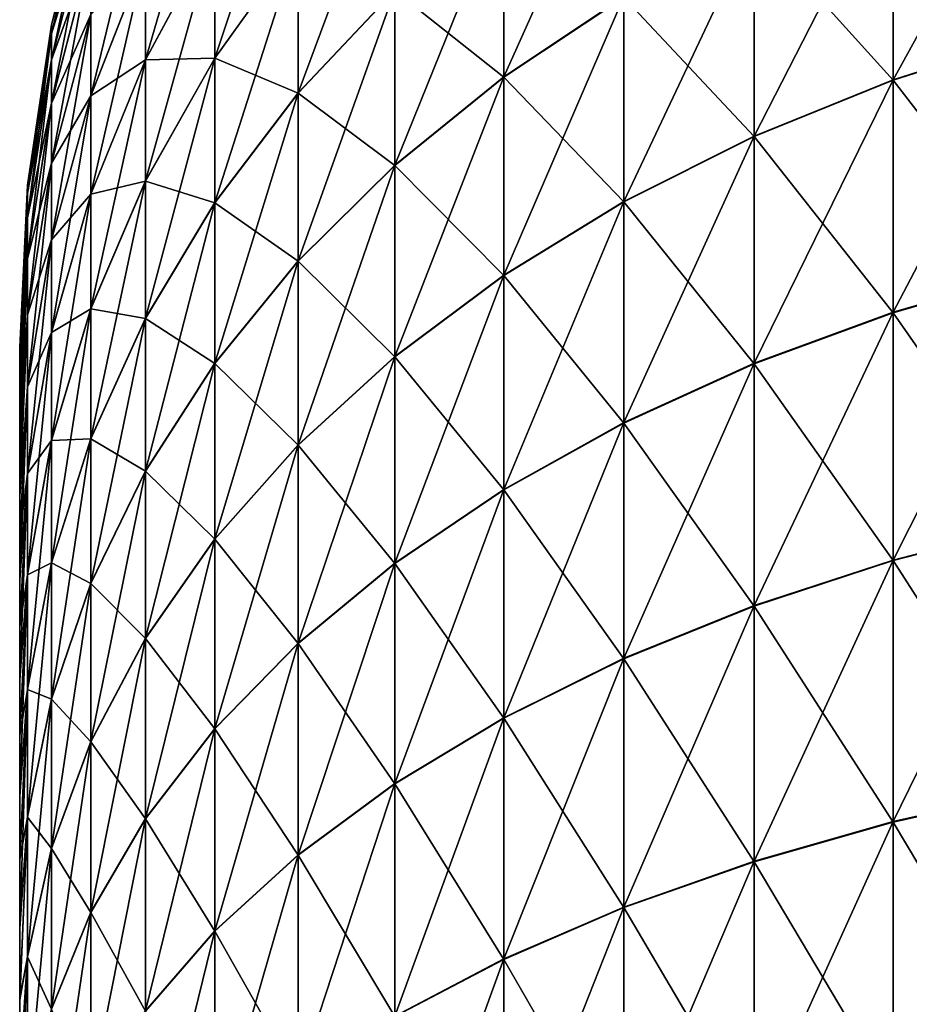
# Model space of a CAD drawing. Header units: metres. Extents: x -105 to 105, y -72 to 59.
# Tile 15 of 256: x -92 to -90.92, y 15.45 to 16.65. Entities that reach past the tile are written whole.
import ezdxf

# ---------------------------------------------------------------- set-up
doc = ezdxf.new("R2010")
doc.units = ezdxf.units.M
doc.layers.add('solid_509431_AD150_SW0001', color=7, linetype='CONTINUOUS')

msp = doc.modelspace()

# ---------------------------------------------------------------- linework, layer by layer
at = {"layer": 'solid_509431_AD150_SW0001'}
for points in [[(-91.662392, 16.902515, 13.864291), (-91.763474, 16.754351, 13.784108), (-91.763474, 16.600204, 14.042798)], [(-91.662392, 16.741241, 14.134943), (-91.662392, 16.902515, 13.864291), (-91.763474, 16.600204, 14.042798)], [(-91.26757, 16.901493, 14.658572), (-91.413239, 16.797459, 14.577599), (-91.413239, 16.577641, 14.837139)], [(-91.26757, 16.674631, 14.926426), (-91.26757, 16.901493, 14.658572), (-91.413239, 16.577641, 14.837139)], [(-90.763374, 16.896502, 15.130672), (-90.941063, 16.834837, 15.073905), (-90.941063, 16.573904, 15.334836)], [(-90.763374, 16.630672, 15.396502), (-90.763374, 16.896502, 15.130672), (-90.941063, 16.573904, 15.334836)], [(-90.763374, 16.895977, -15.131239), (-90.763374, 16.630066, -15.397026), (-90.941063, 16.83432, -15.074461)], [(-91.763474, 16.886608, 13.513572), (-91.847534, 16.723989, 13.442241), (-91.847534, 16.598177, 13.699592)], [(-91.763474, 16.754351, 13.784108), (-91.763474, 16.886608, 13.513572), (-91.847534, 16.598177, 13.699592)], [(-91.545273, 16.873297, 14.221218), (-91.662392, 16.741241, 14.134943), (-91.662392, 16.55817, 14.391353)], [(-91.545273, 16.68265, 14.488238), (-91.545273, 16.873297, 14.221218), (-91.662392, 16.55817, 14.391353)], [(-90.941063, 16.834837, 15.073905), (-91.109673, 16.760641, 15.005603), (-91.109673, 16.505602, 15.26064)], [(-90.941063, 16.573904, 15.334836), (-90.941063, 16.834837, 15.073905), (-91.109673, 16.505602, 15.26064)], [(-90.941063, 16.83432, -15.074461), (-90.941063, 16.573309, -15.33535), (-91.109673, 16.760138, -15.006146)], [(-90.763374, 16.630066, -15.397026), (-90.941063, 16.573309, -15.33535), (-90.941063, 16.83432, -15.074461)], [(-91.913765, 16.830946, -12.050002), (-91.913765, 16.819695, -12.320792), (-91.961533, 16.640373, -12.050002)], [(-91.913765, 16.830946, 12.05), (-91.913765, 16.830946, -12.050002), (-91.961533, 16.640373, -12.050002)], [(-91.961533, 16.640373, 12.05), (-91.913765, 16.830946, 12.05), (-91.961533, 16.640373, -12.050002)], [(-91.961533, 16.629818, 12.305201), (-91.913765, 16.830946, 12.05), (-91.961533, 16.640373, 12.05)], [(-91.913765, 16.819738, 12.320938), (-91.913765, 16.830946, 12.05), (-91.961533, 16.629818, 12.305201)], [(-91.847534, 16.828119, 13.17538), (-91.913765, 16.653175, 13.115321), (-91.913765, 16.554602, 13.367941)], [(-91.847534, 16.723989, 13.442241), (-91.847534, 16.828119, 13.17538), (-91.913765, 16.554602, 13.367941)], [(-91.913765, 16.819738, 12.320938), (-91.961533, 16.629818, 12.305201), (-91.961533, 16.598225, 12.558659)], [(-91.913765, 16.786198, 12.590026), (-91.913765, 16.819738, 12.320938), (-91.961533, 16.598225, 12.558659)], [(-91.913765, 16.819695, -12.320792), (-91.961533, 16.629776, -12.305063), (-91.961533, 16.640373, -12.050002)], [(-91.913765, 16.819695, -12.320792), (-91.913765, 16.786131, -12.590066), (-91.961533, 16.629776, -12.305063)], [(-91.913765, 16.786198, 12.590026), (-91.961533, 16.598225, 12.558659), (-91.961533, 16.545809, 12.808641)], [(-91.913765, 16.730549, 12.855425), (-91.913765, 16.786198, 12.590026), (-91.961533, 16.545809, 12.808641)], [(-91.913765, 16.786131, -12.590066), (-91.961533, 16.598162, -12.558697), (-91.961533, 16.629776, -12.305063)], [(-91.913765, 16.786131, -12.590066), (-91.913765, 16.730478, -12.855711), (-91.961533, 16.598162, -12.558697)], [(-91.413239, 16.797459, 14.577599), (-91.545273, 16.68265, 14.488238), (-91.545273, 16.4706, 14.738603)], [(-91.413239, 16.577641, 14.837139), (-91.413239, 16.797459, 14.577599), (-91.545273, 16.4706, 14.738603)], [(-91.413239, 16.797045, -14.578093), (-91.413239, 16.577166, -14.837651), (-91.545273, 16.682249, -14.488714)], [(-91.26757, 16.674143, -14.926955), (-91.413239, 16.577166, -14.837651), (-91.413239, 16.797045, -14.578093)], [(-91.763474, 16.754351, 13.784108), (-91.847534, 16.598177, 13.699592), (-91.847534, 16.451544, 13.945674)], [(-91.763474, 16.600204, 14.042798), (-91.763474, 16.754351, 13.784108), (-91.847534, 16.451544, 13.945674)], [(-91.763474, 16.754128, -13.784506), (-91.847534, 16.597965, -13.699969), (-91.847534, 16.723818, -13.44264)], [(-91.763474, 16.754128, -13.784506), (-91.763474, 16.599894, -14.043195), (-91.847534, 16.597965, -13.699969)], [(-91.662392, 16.740917, -14.135358), (-91.763474, 16.599894, -14.043195), (-91.763474, 16.754128, -13.784506)], [(-91.109673, 16.760641, 15.005603), (-91.26757, 16.674631, 14.926426), (-91.26757, 16.426426, 15.174632)], [(-91.109673, 16.505602, 15.26064), (-91.109673, 16.760641, 15.005603), (-91.26757, 16.426426, 15.174632)], [(-91.109673, 16.760138, -15.006146), (-91.109673, 16.50502, -15.261144), (-91.26757, 16.674143, -14.926955)], [(-90.941063, 16.573309, -15.33535), (-91.109673, 16.50502, -15.261144), (-91.109673, 16.760138, -15.006146)], [(-91.662392, 16.741241, 14.134943), (-91.763474, 16.600204, 14.042798), (-91.763474, 16.425222, 14.287875)], [(-91.662392, 16.55817, 14.391353), (-91.662392, 16.741241, 14.134943), (-91.763474, 16.425222, 14.287875)], [(-91.662392, 16.740917, -14.135358), (-91.662392, 16.557787, -14.391809), (-91.763474, 16.599894, -14.043195)], [(-91.545273, 16.682249, -14.488714), (-91.662392, 16.557787, -14.391809), (-91.662392, 16.740917, -14.135358)], [(-91.913765, 16.730549, 12.855425), (-91.961533, 16.545809, 12.808641), (-91.961533, 16.472929, 13.053443)], [(-91.913765, 16.653175, 13.115321), (-91.913765, 16.730549, 12.855425), (-91.961533, 16.472929, 13.053443)], [(-91.913765, 16.730478, -12.855711), (-91.961533, 16.545742, -12.808911), (-91.961533, 16.598162, -12.558697)], [(-91.913765, 16.730478, -12.855711), (-91.913765, 16.653049, -13.115701), (-91.961533, 16.545742, -12.808911)], [(-91.847534, 16.723989, 13.442241), (-91.913765, 16.554602, 13.367941), (-91.913765, 16.435505, 13.611557)], [(-91.847534, 16.598177, 13.699592), (-91.847534, 16.723989, 13.442241), (-91.913765, 16.435505, 13.611557)], [(-91.847534, 16.723818, -13.44264), (-91.913765, 16.55444, -13.368319), (-91.913765, 16.653049, -13.115701)], [(-91.847534, 16.723818, -13.44264), (-91.847534, 16.597965, -13.699969), (-91.913765, 16.55444, -13.368319)], [(-91.545273, 16.68265, 14.488238), (-91.662392, 16.55817, 14.391353), (-91.662392, 16.354548, 14.631768)], [(-91.545273, 16.4706, 14.738603), (-91.545273, 16.68265, 14.488238), (-91.662392, 16.354548, 14.631768)], [(-91.545273, 16.682249, -14.488714), (-91.545273, 16.470142, -14.739098), (-91.662392, 16.557787, -14.391809)], [(-91.413239, 16.577166, -14.837651), (-91.545273, 16.470142, -14.739098), (-91.545273, 16.682249, -14.488714)], [(-91.26757, 16.674631, 14.926426), (-91.413239, 16.577641, 14.837139), (-91.413239, 16.337139, 15.077641)], [(-91.26757, 16.426426, 15.174632), (-91.26757, 16.674631, 14.926426), (-91.413239, 16.337139, 15.077641)], [(-91.26757, 16.674143, -14.926955), (-91.26757, 16.425859, -15.175121), (-91.413239, 16.577166, -14.837651)], [(-91.109673, 16.50502, -15.261144), (-91.26757, 16.425859, -15.175121), (-91.26757, 16.674143, -14.926955)], [(-91.913765, 16.653175, 13.115321), (-91.961533, 16.472929, 13.053443), (-91.961533, 16.380081, 13.291389)], [(-91.913765, 16.554602, 13.367941), (-91.913765, 16.653175, 13.115321), (-91.961533, 16.380081, 13.291389)], [(-91.913765, 16.653049, -13.115701), (-91.961533, 16.472811, -13.0538), (-91.961533, 16.545742, -12.808911)], [(-91.913765, 16.653049, -13.115701), (-91.913765, 16.55444, -13.368319), (-91.961533, 16.472811, -13.0538)], [(-91.961533, 16.640373, -12.050002), (-91.961533, 16.629776, -12.305063), (-91.990372, 16.446033, -12.050002)], [(-91.961533, 16.640373, 12.05), (-91.961533, 16.640373, -12.050002), (-91.990372, 16.446033, -12.050002)], [(-91.990372, 16.446033, 12.05), (-91.961533, 16.640373, 12.05), (-91.990372, 16.446033, -12.050002)], [(-91.990372, 16.436142, 12.289152), (-91.961533, 16.640373, 12.05), (-91.990372, 16.446033, 12.05)], [(-91.961533, 16.629818, 12.305201), (-91.961533, 16.640373, 12.05), (-91.990372, 16.436142, 12.289152)], [(-91.961533, 16.629818, 12.305201), (-91.990372, 16.436142, 12.289152), (-91.990372, 16.406536, 12.526671)], [(-91.961533, 16.598225, 12.558659), (-91.961533, 16.629818, 12.305201), (-91.990372, 16.406536, 12.526671)], [(-91.961533, 16.629776, -12.305063), (-91.990372, 16.436102, -12.289023), (-91.990372, 16.446033, -12.050002)], [(-91.961533, 16.629776, -12.305063), (-91.961533, 16.598162, -12.558697), (-91.990372, 16.436102, -12.289023)], [(-90.763374, 16.630672, 15.396502), (-90.941063, 16.573904, 15.334836), (-90.941063, 16.292316, 15.573329)], [(-90.763374, 16.343798, 15.639472), (-90.763374, 16.630672, 15.396502), (-90.941063, 16.292316, 15.573329)], [(-90.763374, 16.630066, -15.397026), (-90.763374, 16.343174, -15.639952), (-90.941063, 16.573309, -15.33535)], [(-91.961533, 16.598225, 12.558659), (-91.990372, 16.406536, 12.526671), (-91.990372, 16.357416, 12.760935)], [(-91.961533, 16.545809, 12.808641), (-91.961533, 16.598225, 12.558659), (-91.990372, 16.357416, 12.760935)], [(-91.961533, 16.598162, -12.558697), (-91.990372, 16.406477, -12.526708), (-91.990372, 16.436102, -12.289023)], [(-91.961533, 16.598162, -12.558697), (-91.961533, 16.545742, -12.808911), (-91.990372, 16.406477, -12.526708)], [(-91.847534, 16.598177, 13.699592), (-91.913765, 16.435505, 13.611557), (-91.913765, 16.296698, 13.844507)], [(-91.847534, 16.451544, 13.945674), (-91.847534, 16.598177, 13.699592), (-91.913765, 16.296698, 13.844507)], [(-91.847534, 16.597965, -13.699969), (-91.913765, 16.435305, -13.611916), (-91.913765, 16.55444, -13.368319)], [(-91.847534, 16.597965, -13.699969), (-91.847534, 16.45125, -13.946052), (-91.913765, 16.435305, -13.611916)], [(-91.763474, 16.600204, 14.042798), (-91.847534, 16.451544, 13.945674), (-91.847534, 16.285091, 14.178806)], [(-91.763474, 16.425222, 14.287875), (-91.763474, 16.600204, 14.042798), (-91.847534, 16.285091, 14.178806)], [(-91.763474, 16.599894, -14.043195), (-91.847534, 16.45125, -13.946052), (-91.847534, 16.597965, -13.699969)], [(-91.763474, 16.599894, -14.043195), (-91.763474, 16.424856, -14.288312), (-91.847534, 16.45125, -13.946052)], [(-91.662392, 16.557787, -14.391809), (-91.763474, 16.424856, -14.288312), (-91.763474, 16.599894, -14.043195)], [(-91.413239, 16.577641, 14.837139), (-91.545273, 16.4706, 14.738603), (-91.545273, 16.238604, 14.970601)], [(-91.413239, 16.337139, 15.077641), (-91.413239, 16.577641, 14.837139), (-91.545273, 16.238604, 14.970601)], [(-91.413239, 16.577166, -14.837651), (-91.413239, 16.33659, -15.078115), (-91.545273, 16.470142, -14.739098)], [(-91.26757, 16.425859, -15.175121), (-91.413239, 16.33659, -15.078115), (-91.413239, 16.577166, -14.837651)], [(-90.941063, 16.573904, 15.334836), (-91.109673, 16.505602, 15.26064), (-91.109673, 16.230375, 15.493747)], [(-90.941063, 16.292316, 15.573329), (-90.941063, 16.573904, 15.334836), (-91.109673, 16.230375, 15.493747)], [(-90.941063, 16.573309, -15.33535), (-90.941063, 16.291704, -15.5738), (-91.109673, 16.50502, -15.261144)], [(-90.763374, 16.343174, -15.639952), (-90.941063, 16.291704, -15.5738), (-90.941063, 16.573309, -15.33535)], [(-91.913765, 16.554602, 13.367941), (-91.961533, 16.380081, 13.291389), (-91.961533, 16.267902, 13.520855)], [(-91.913765, 16.435505, 13.611557), (-91.913765, 16.554602, 13.367941), (-91.961533, 16.267902, 13.520855)], [(-91.913765, 16.55444, -13.368319), (-91.961533, 16.379929, -13.291745), (-91.961533, 16.472811, -13.0538)], [(-91.913765, 16.55444, -13.368319), (-91.913765, 16.435305, -13.611916), (-91.961533, 16.379929, -13.291745)], [(-91.662392, 16.55817, 14.391353), (-91.763474, 16.425222, 14.287875), (-91.763474, 16.2306, 14.517666)], [(-91.662392, 16.354548, 14.631768), (-91.662392, 16.55817, 14.391353), (-91.763474, 16.2306, 14.517666)], [(-91.662392, 16.557787, -14.391809), (-91.662392, 16.354109, -14.632243), (-91.763474, 16.424856, -14.288312)], [(-91.545273, 16.470142, -14.739098), (-91.662392, 16.354109, -14.632243), (-91.662392, 16.557787, -14.391809)], [(-91.961533, 16.545809, 12.808641), (-91.990372, 16.357416, 12.760935), (-91.990372, 16.28912, 12.990341)], [(-91.961533, 16.472929, 13.053443), (-91.961533, 16.545809, 12.808641), (-91.990372, 16.28912, 12.990341)], [(-91.961533, 16.545742, -12.808911), (-91.990372, 16.357355, -12.761188), (-91.990372, 16.406477, -12.526708)], [(-91.961533, 16.545742, -12.808911), (-91.961533, 16.472811, -13.0538), (-91.990372, 16.357355, -12.761188)], [(-91.109673, 16.505602, 15.26064), (-91.26757, 16.426426, 15.174632), (-91.26757, 16.158571, 15.401493)], [(-91.109673, 16.230375, 15.493747), (-91.109673, 16.505602, 15.26064), (-91.26757, 16.158571, 15.401493)], [(-91.109673, 16.50502, -15.261144), (-91.109673, 16.229776, -15.494206), (-91.26757, 16.425859, -15.175121)], [(-90.941063, 16.291704, -15.5738), (-91.109673, 16.229776, -15.494206), (-91.109673, 16.50502, -15.261144)], [(-91.961533, 16.472929, 13.053443), (-91.990372, 16.28912, 12.990341), (-91.990372, 16.20211, 13.213324)], [(-91.961533, 16.380081, 13.291389), (-91.961533, 16.472929, 13.053443), (-91.990372, 16.20211, 13.213324)], [(-91.961533, 16.472811, -13.0538), (-91.990372, 16.289009, -12.990676), (-91.990372, 16.357355, -12.761188)], [(-91.961533, 16.472811, -13.0538), (-91.961533, 16.379929, -13.291745), (-91.990372, 16.289009, -12.990676)], [(-91.545273, 16.4706, 14.738603), (-91.662392, 16.354548, 14.631768), (-91.662392, 16.131767, 14.854548)], [(-91.545273, 16.238604, 14.970601), (-91.545273, 16.4706, 14.738603), (-91.662392, 16.131767, 14.854548)], [(-91.545273, 16.470142, -14.739098), (-91.545273, 16.238073, -14.971059), (-91.662392, 16.354109, -14.632243)], [(-91.413239, 16.33659, -15.078115), (-91.545273, 16.238073, -14.971059), (-91.545273, 16.470142, -14.739098)], [(-91.990372, 16.446033, 12.05), (-92, 16.25, -12.050002), (-92, 16.25, 12.05)], [(-91.990372, 16.446033, -12.050002), (-91.990372, 16.436102, -12.289023), (-92, 16.25, -12.050002)], [(-91.990372, 16.446033, 12.05), (-91.990372, 16.446033, -12.050002), (-92, 16.25, -12.050002)], [(-91.990372, 16.446033, 12.05), (-92, 16.25, 12.05), (-92, 16.247236, 12.17237)], [(-91.990372, 16.436142, 12.289152), (-91.990372, 16.446033, 12.05), (-92, 16.247236, 12.17237)], [(-91.847534, 16.451544, 13.945674), (-91.913765, 16.296698, 13.844507), (-91.913765, 16.139126, 14.065198)], [(-91.847534, 16.285091, 14.178806), (-91.847534, 16.451544, 13.945674), (-91.913765, 16.139126, 14.065198)], [(-91.847534, 16.45125, -13.946052), (-91.913765, 16.296417, -13.844865), (-91.913765, 16.435305, -13.611916)], [(-91.847534, 16.45125, -13.946052), (-91.847534, 16.284742, -14.179222), (-91.913765, 16.296417, -13.844865)], [(-91.763474, 16.424856, -14.288312), (-91.847534, 16.284742, -14.179222), (-91.847534, 16.45125, -13.946052)], [(-91.990372, 16.436142, 12.289152), (-92, 16.247236, 12.17237), (-92, 16.238855, 12.295031)], [(-91.990372, 16.436142, 12.289152), (-92, 16.238855, 12.295031), (-92, 16.224831, 12.417788)], [(-91.990372, 16.406536, 12.526671), (-91.990372, 16.436142, 12.289152), (-92, 16.224831, 12.417788)], [(-91.990372, 16.436102, -12.289023), (-92, 16.238787, -12.29522), (-92, 16.247202, -12.172486)], [(-91.990372, 16.436102, -12.289023), (-91.990372, 16.406477, -12.526708), (-92, 16.238787, -12.29522)], [(-91.990372, 16.436102, -12.289023), (-92, 16.247202, -12.172486), (-92, 16.25, -12.050002)], [(-91.913765, 16.435505, 13.611557), (-91.961533, 16.267902, 13.520855), (-91.961533, 16.137157, 13.740273)], [(-91.913765, 16.296698, 13.844507), (-91.913765, 16.435505, 13.611557), (-91.961533, 16.137157, 13.740273)], [(-91.913765, 16.435305, -13.611916), (-91.961533, 16.267714, -13.521193), (-91.961533, 16.379929, -13.291745)], [(-91.913765, 16.435305, -13.611916), (-91.913765, 16.296417, -13.844865), (-91.961533, 16.267714, -13.521193)], [(-91.763474, 16.425222, 14.287875), (-91.847534, 16.285091, 14.178806), (-91.847534, 16.099953, 14.397398)], [(-91.763474, 16.2306, 14.517666), (-91.763474, 16.425222, 14.287875), (-91.847534, 16.099953, 14.397398)], [(-91.763474, 16.424856, -14.288312), (-91.763474, 16.230179, -14.51812), (-91.847534, 16.284742, -14.179222)], [(-91.662392, 16.354109, -14.632243), (-91.763474, 16.230179, -14.51812), (-91.763474, 16.424856, -14.288312)], [(-91.26757, 16.426426, 15.174632), (-91.413239, 16.337139, 15.077641), (-91.413239, 16.077599, 15.29746)], [(-91.26757, 16.158571, 15.401493), (-91.26757, 16.426426, 15.174632), (-91.413239, 16.077599, 15.29746)], [(-91.26757, 16.425859, -15.175121), (-91.26757, 16.15799, -15.401941), (-91.413239, 16.33659, -15.078115)], [(-91.109673, 16.229776, -15.494206), (-91.26757, 16.15799, -15.401941), (-91.26757, 16.425859, -15.175121)], [(-91.990372, 16.406536, 12.526671), (-92, 16.224831, 12.417788), (-92, 16.205111, 12.540305)], [(-91.990372, 16.406536, 12.526671), (-92, 16.205111, 12.540305), (-92, 16.179684, 12.662169)], [(-91.990372, 16.357416, 12.760935), (-91.990372, 16.406536, 12.526671), (-92, 16.179684, 12.662169)], [(-91.990372, 16.406477, -12.526708), (-92, 16.205036, -12.540496), (-92, 16.224741, -12.418005)], [(-91.990372, 16.406477, -12.526708), (-91.990372, 16.357355, -12.761188), (-92, 16.205036, -12.540496)], [(-91.990372, 16.406477, -12.526708), (-92, 16.224741, -12.418005), (-92, 16.238787, -12.29522)], [(-91.961533, 16.380081, 13.291389), (-91.990372, 16.20211, 13.213324), (-91.990372, 16.096987, 13.42836)], [(-91.961533, 16.267902, 13.520855), (-91.961533, 16.380081, 13.291389), (-91.990372, 16.096987, 13.42836)], [(-91.961533, 16.379929, -13.291745), (-91.990372, 16.201967, -13.213657), (-91.990372, 16.289009, -12.990676)], [(-91.961533, 16.379929, -13.291745), (-91.961533, 16.267714, -13.521193), (-91.990372, 16.201967, -13.213657)], [(-91.990372, 16.357416, 12.760935), (-92, 16.179684, 12.662169), (-92, 16.148575, 12.783072)], [(-91.990372, 16.357416, 12.760935), (-92, 16.148575, 12.783072), (-92, 16.111811, 12.902717)], [(-91.990372, 16.28912, 12.990341), (-91.990372, 16.357416, 12.760935), (-92, 16.111811, 12.902717)], [(-91.990372, 16.357355, -12.761188), (-92, 16.148603, -12.783001), (-92, 16.179651, -12.662265)], [(-91.990372, 16.357355, -12.761188), (-91.990372, 16.289009, -12.990676), (-92, 16.148603, -12.783001)], [(-91.990372, 16.357355, -12.761188), (-92, 16.179651, -12.662265), (-92, 16.205036, -12.540496)], [(-91.662392, 16.354548, 14.631768), (-91.763474, 16.2306, 14.517666), (-91.763474, 16.017666, 14.730599)], [(-91.662392, 16.131767, 14.854548), (-91.662392, 16.354548, 14.631768), (-91.763474, 16.017666, 14.730599)], [(-91.662392, 16.354109, -14.632243), (-91.662392, 16.13126, -14.854987), (-91.763474, 16.230179, -14.51812)], [(-91.545273, 16.238073, -14.971059), (-91.662392, 16.13126, -14.854987), (-91.662392, 16.354109, -14.632243)], [(-91.413239, 16.337139, 15.077641), (-91.545273, 16.238604, 14.970601), (-91.545273, 15.988238, 15.182649)], [(-91.413239, 16.077599, 15.29746), (-91.413239, 16.337139, 15.077641), (-91.545273, 15.988238, 15.182649)], [(-91.413239, 16.33659, -15.078115), (-91.413239, 16.077034, -15.297894), (-91.545273, 16.238073, -14.971059)], [(-91.26757, 16.15799, -15.401941), (-91.413239, 16.077034, -15.297894), (-91.413239, 16.33659, -15.078115)], [(-90.763374, 16.343798, 15.639472), (-90.941063, 16.292316, 15.573329), (-90.941063, 15.991996, 15.787753)], [(-90.763374, 16.03784, 15.857923), (-90.763374, 16.343798, 15.639472), (-90.941063, 15.991996, 15.787753)], [(-90.763374, 16.343174, -15.639952), (-90.763374, 16.037233, -15.8583), (-90.941063, 16.291704, -15.5738)], [(-91.990372, 16.28912, 12.990341), (-92, 16.111811, 12.902717), (-92, 16.069471, 13.020697)], [(-91.990372, 16.20211, 13.213324), (-91.990372, 16.28912, 12.990341), (-92, 16.069471, 13.020697)], [(-91.990372, 16.289009, -12.990676), (-92, 16.069702, -13.020109), (-92, 16.111919, -12.902408)], [(-91.990372, 16.289009, -12.990676), (-91.990372, 16.201967, -13.213657), (-92, 16.069702, -13.020109)], [(-91.990372, 16.289009, -12.990676), (-92, 16.111919, -12.902408), (-92, 16.148603, -12.783001)], [(-91.913765, 16.296698, 13.844507), (-91.961533, 16.137157, 13.740273), (-91.961533, 15.988739, 13.948147)], [(-91.913765, 16.139126, 14.065198), (-91.913765, 16.296698, 13.844507), (-91.961533, 15.988739, 13.948147)], [(-91.913765, 16.296417, -13.844865), (-91.961533, 16.136894, -13.740611), (-91.961533, 16.267714, -13.521193)], [(-91.913765, 16.296417, -13.844865), (-91.913765, 16.138798, -14.065592), (-91.961533, 16.136894, -13.740611)], [(-91.847534, 16.284742, -14.179222), (-91.913765, 16.138798, -14.065592), (-91.913765, 16.296417, -13.844865)], [(-91.847534, 16.285091, 14.178806), (-91.913765, 16.139126, 14.065198), (-91.913765, 15.96387, 14.272123)], [(-91.847534, 16.099953, 14.397398), (-91.847534, 16.285091, 14.178806), (-91.913765, 15.96387, 14.272123)], [(-90.941063, 16.292316, 15.573329), (-91.109673, 16.230375, 15.493747), (-91.109673, 15.936838, 15.703328)], [(-90.941063, 15.991996, 15.787753), (-90.941063, 16.292316, 15.573329), (-91.109673, 15.936838, 15.703328)], [(-90.941063, 16.291704, -15.5738), (-90.941063, 15.991401, -15.788124), (-91.109673, 16.229776, -15.494206)], [(-90.763374, 16.037233, -15.8583), (-90.941063, 15.991401, -15.788124), (-90.941063, 16.291704, -15.5738)], [(-91.847534, 16.284742, -14.179222), (-91.847534, 16.099554, -14.39783), (-91.913765, 16.138798, -14.065592)], [(-91.763474, 16.230179, -14.51812), (-91.847534, 16.099554, -14.39783), (-91.847534, 16.284742, -14.179222)], [(-91.961533, 16.267902, 13.520855), (-91.990372, 16.096987, 13.42836), (-91.990372, 15.974463, 13.633981)], [(-91.961533, 16.137157, 13.740273), (-91.961533, 16.267902, 13.520855), (-91.990372, 15.974463, 13.633981)], [(-91.961533, 16.267714, -13.521193), (-91.990372, 16.096809, -13.428677), (-91.990372, 16.201967, -13.213657)], [(-91.961533, 16.267714, -13.521193), (-91.961533, 16.136894, -13.740611), (-91.990372, 16.096809, -13.428677)], [(-92, 16.25, 12.05), (-92, 16.25, -12.050002), (-92, 16.247202, -12.172486)], [(-92, 16.247236, 12.17237), (-92, 16.25, 12.05), (-92, 16.247202, -12.172486)], [(-92, 16.238855, 12.295031), (-92, 16.247236, 12.17237), (-92, 16.247202, -12.172486)], [(-92, 16.238855, 12.295031), (-92, 16.247202, -12.172486), (-92, 16.238787, -12.29522)], [(-92, 16.224831, 12.417788), (-92, 16.238855, 12.295031), (-92, 16.238787, -12.29522)], [(-92, 16.224831, 12.417788), (-92, 16.238787, -12.29522), (-92, 16.224741, -12.418005)], [(-91.545273, 16.238604, 14.970601), (-91.662392, 16.131767, 14.854548), (-91.662392, 15.891353, 15.058169)], [(-91.545273, 15.988238, 15.182649), (-91.545273, 16.238604, 14.970601), (-91.662392, 15.891353, 15.058169)], [(-91.545273, 16.238073, -14.971059), (-91.545273, 15.987694, -15.183067), (-91.662392, 16.13126, -14.854987)], [(-91.413239, 16.077034, -15.297894), (-91.545273, 15.987694, -15.183067), (-91.545273, 16.238073, -14.971059)], [(-91.763474, 16.2306, 14.517666), (-91.847534, 16.099953, 14.397398), (-91.847534, 15.897398, 14.599954)], [(-91.763474, 16.017666, 14.730599), (-91.763474, 16.2306, 14.517666), (-91.847534, 15.897398, 14.599954)], [(-91.763474, 16.230179, -14.51812), (-91.763474, 16.017179, -14.73102), (-91.847534, 16.099554, -14.39783)], [(-91.662392, 16.13126, -14.854987), (-91.763474, 16.017179, -14.73102), (-91.763474, 16.230179, -14.51812)], [(-91.109673, 16.230375, 15.493747), (-91.26757, 16.158571, 15.401493), (-91.26757, 15.872898, 15.60546)], [(-91.109673, 15.936838, 15.703328), (-91.109673, 16.230375, 15.493747), (-91.26757, 15.872898, 15.60546)], [(-91.109673, 16.229776, -15.494206), (-91.109673, 15.936256, -15.703691), (-91.26757, 16.15799, -15.401941)], [(-90.941063, 15.991401, -15.788124), (-91.109673, 15.936256, -15.703691), (-91.109673, 16.229776, -15.494206)], [(-92, 16.205111, 12.540305), (-92, 16.224831, 12.417788), (-92, 16.224741, -12.418005)], [(-92, 16.205111, 12.540305), (-92, 16.224741, -12.418005), (-92, 16.205036, -12.540496)], [(-92, 16.179684, 12.662169), (-92, 16.205111, 12.540305), (-92, 16.205036, -12.540496)], [(-92, 16.179684, 12.662169), (-92, 16.205036, -12.540496), (-92, 16.179651, -12.662265)], [(-91.990372, 16.20211, 13.213324), (-92, 16.069471, 13.020697), (-92, 16.021664, 13.136676)], [(-91.990372, 16.20211, 13.213324), (-92, 16.021664, 13.136676), (-92, 15.968492, 13.250375)], [(-91.990372, 16.096987, 13.42836), (-91.990372, 16.20211, 13.213324), (-92, 15.968492, 13.250375)], [(-91.990372, 16.201967, -13.213657), (-92, 16.022058, -13.135788), (-92, 16.069702, -13.020109)], [(-91.990372, 16.201967, -13.213657), (-91.990372, 16.096809, -13.428677), (-92, 16.022058, -13.135788)], [(-92, 16.179684, 12.662169), (-92, 16.179651, -12.662265), (-92, 16.148603, -12.783001)], [(-92, 16.148575, 12.783072), (-92, 16.179684, 12.662169), (-92, 16.148603, -12.783001)], [(-91.26757, 16.158571, 15.401493), (-91.413239, 16.077599, 15.29746), (-91.413239, 15.800793, 15.495095)], [(-91.26757, 15.872898, 15.60546), (-91.26757, 16.158571, 15.401493), (-91.413239, 15.800793, 15.495095)], [(-91.26757, 16.15799, -15.401941), (-91.26757, 15.872332, -15.605813), (-91.413239, 16.077034, -15.297894)], [(-91.109673, 15.936256, -15.703691), (-91.26757, 15.872332, -15.605813), (-91.26757, 16.15799, -15.401941)], [(-92, 16.148575, 12.783072), (-92, 16.148603, -12.783001), (-92, 16.111919, -12.902408)], [(-92, 16.111811, 12.902717), (-92, 16.148575, 12.783072), (-92, 16.111919, -12.902408)], [(-91.961533, 16.137157, 13.740273), (-91.990372, 15.974463, 13.633981), (-91.990372, 15.835378, 13.828781)], [(-91.961533, 15.988739, 13.948147), (-91.961533, 16.137157, 13.740273), (-91.990372, 15.835378, 13.828781)], [(-91.961533, 16.136894, -13.740611), (-91.990372, 15.974216, -13.634296), (-91.990372, 16.096809, -13.428677)], [(-91.961533, 16.136894, -13.740611), (-91.961533, 15.988428, -13.948517), (-91.990372, 15.974216, -13.634296)], [(-91.913765, 16.139126, 14.065198), (-91.961533, 15.988739, 13.948147), (-91.961533, 15.823662, 14.143053)], [(-91.913765, 15.96387, 14.272123), (-91.913765, 16.139126, 14.065198), (-91.961533, 15.823662, 14.143053)], [(-91.913765, 16.138798, -14.065592), (-91.961533, 15.988428, -13.948517), (-91.961533, 16.136894, -13.740611)], [(-91.913765, 16.138798, -14.065592), (-91.913765, 15.963491, -14.272532), (-91.961533, 15.988428, -13.948517)], [(-91.847534, 16.099554, -14.39783), (-91.913765, 15.963491, -14.272532), (-91.913765, 16.138798, -14.065592)], [(-91.662392, 16.131767, 14.854548), (-91.763474, 16.017666, 14.730599), (-91.763474, 15.787875, 14.925222)], [(-91.662392, 15.891353, 15.058169), (-91.662392, 16.131767, 14.854548), (-91.763474, 15.787875, 14.925222)], [(-91.662392, 16.13126, -14.854987), (-91.662392, 15.890829, -15.058572), (-91.763474, 16.017179, -14.73102)], [(-91.545273, 15.987694, -15.183067), (-91.662392, 15.890829, -15.058572), (-91.662392, 16.13126, -14.854987)], [(-92, 16.111811, 12.902717), (-92, 16.111919, -12.902408), (-92, 16.069702, -13.020109)], [(-92, 16.069471, 13.020697), (-92, 16.111811, 12.902717), (-92, 16.069702, -13.020109)], [(-91.990372, 16.096987, 13.42836), (-92, 15.968492, 13.250375), (-92, 15.910095, 13.361465)], [(-91.990372, 16.096987, 13.42836), (-92, 15.910095, 13.361465), (-92, 15.846674, 13.469607)], [(-91.990372, 15.974463, 13.633981), (-91.990372, 16.096987, 13.42836), (-92, 15.846674, 13.469607)], [(-91.990372, 16.096809, -13.428677), (-92, 15.910911, -13.359977), (-92, 15.969087, -13.249182)], [(-91.990372, 16.096809, -13.428677), (-91.990372, 15.974216, -13.634296), (-92, 15.910911, -13.359977)], [(-91.990372, 16.096809, -13.428677), (-92, 15.969087, -13.249182), (-92, 16.022058, -13.135788)], [(-91.847534, 16.099953, 14.397398), (-91.913765, 15.96387, 14.272123), (-91.913765, 15.772123, 14.46387)], [(-91.847534, 15.897398, 14.599954), (-91.847534, 16.099953, 14.397398), (-91.913765, 15.772123, 14.46387)], [(-91.847534, 16.099554, -14.39783), (-91.847534, 15.896935, -14.600353), (-91.913765, 15.963491, -14.272532)], [(-91.763474, 16.017179, -14.73102), (-91.847534, 15.896935, -14.600353), (-91.847534, 16.099554, -14.39783)], [(-91.413239, 16.077599, 15.29746), (-91.545273, 15.988238, 15.182649), (-91.545273, 15.721218, 15.373298)], [(-91.413239, 15.800793, 15.495095), (-91.413239, 16.077599, 15.29746), (-91.545273, 15.721218, 15.373298)], [(-91.413239, 16.077034, -15.297894), (-91.413239, 15.800244, -15.495437), (-91.545273, 15.987694, -15.183067)], [(-91.26757, 15.872332, -15.605813), (-91.413239, 15.800244, -15.495437), (-91.413239, 16.077034, -15.297894)], [(-92, 16.069471, 13.020697), (-92, 16.069702, -13.020109), (-92, 16.022058, -13.135788)], [(-92, 16.021664, 13.136676), (-92, 16.069471, 13.020697), (-92, 16.022058, -13.135788)], [(-90.763374, 16.03784, 15.857923), (-90.941063, 15.991996, 15.787753), (-90.941063, 15.674994, 15.976645)], [(-90.763374, 15.714887, 16.050362), (-90.763374, 16.03784, 15.857923), (-90.941063, 15.674994, 15.976645)], [(-90.763374, 16.037233, -15.8583), (-90.763374, 15.714359, -16.050617), (-90.941063, 15.991401, -15.788124)], [(-92, 16.021664, 13.136676), (-92, 16.022058, -13.135788), (-92, 15.969087, -13.249182)], [(-92, 15.968492, 13.250375), (-92, 16.021664, 13.136676), (-92, 15.969087, -13.249182)], [(-91.763474, 16.017666, 14.730599), (-91.847534, 15.897398, 14.599954), (-91.847534, 15.678806, 14.78509)], [(-91.763474, 15.787875, 14.925222), (-91.763474, 16.017666, 14.730599), (-91.847534, 15.678806, 14.78509)], [(-91.763474, 16.017179, -14.73102), (-91.763474, 15.787375, -14.925607), (-91.847534, 15.896935, -14.600353)], [(-91.662392, 15.890829, -15.058572), (-91.763474, 15.787375, -14.925607), (-91.763474, 16.017179, -14.73102)], [(-91.961533, 15.988739, 13.948147), (-91.990372, 15.835378, 13.828781), (-91.990372, 15.680681, 14.011431)], [(-91.961533, 15.823662, 14.143053), (-91.961533, 15.988739, 13.948147), (-91.990372, 15.680681, 14.011431)], [(-91.961533, 15.988428, -13.948517), (-91.990372, 15.835087, -13.829128), (-91.990372, 15.974216, -13.634296)], [(-91.961533, 15.988428, -13.948517), (-91.961533, 15.823305, -14.143438), (-91.990372, 15.835087, -13.829128)], [(-91.913765, 15.963491, -14.272532), (-91.961533, 15.823305, -14.143438), (-91.961533, 15.988428, -13.948517)], [(-91.545273, 15.988238, 15.182649), (-91.662392, 15.891353, 15.058169), (-91.662392, 15.634943, 15.241242)], [(-91.545273, 15.721218, 15.373298), (-91.545273, 15.988238, 15.182649), (-91.662392, 15.634943, 15.241242)], [(-91.545273, 15.987694, -15.183067), (-91.545273, 15.72069, -15.373627), (-91.662392, 15.890829, -15.058572)], [(-91.413239, 15.800244, -15.495437), (-91.545273, 15.72069, -15.373627), (-91.545273, 15.987694, -15.183067)], [(-90.941063, 15.991996, 15.787753), (-91.109673, 15.936838, 15.703328), (-91.109673, 15.626996, 15.887954)], [(-90.941063, 15.674994, 15.976645), (-90.941063, 15.991996, 15.787753), (-91.109673, 15.626996, 15.887954)], [(-90.941063, 15.991401, -15.788124), (-90.941063, 15.674477, -15.976896), (-91.109673, 15.936256, -15.703691)], [(-90.763374, 15.714359, -16.050617), (-90.941063, 15.674477, -15.976896), (-90.941063, 15.991401, -15.788124)], [(-91.990372, 15.974463, 13.633981), (-92, 15.846674, 13.469607), (-92, 15.778358, 13.574606)], [(-91.990372, 15.974463, 13.633981), (-92, 15.778358, 13.574606), (-92, 15.705279, 13.676273)], [(-91.990372, 15.835378, 13.828781), (-91.990372, 15.974463, 13.633981), (-92, 15.705279, 13.676273)], [(-91.990372, 15.974216, -13.634296), (-92, 15.77957, -13.572776), (-92, 15.847698, -13.467901)], [(-91.990372, 15.974216, -13.634296), (-91.990372, 15.835087, -13.829128), (-92, 15.77957, -13.572776)], [(-91.990372, 15.974216, -13.634296), (-92, 15.847698, -13.467901), (-92, 15.910911, -13.359977)], [(-92, 15.968492, 13.250375), (-92, 15.969087, -13.249182), (-92, 15.910911, -13.359977)], [(-92, 15.910095, 13.361465), (-92, 15.968492, 13.250375), (-92, 15.910911, -13.359977)], [(-91.913765, 15.96387, 14.272123), (-91.961533, 15.823662, 14.143053), (-91.961533, 15.643053, 14.323662)], [(-91.913765, 15.772123, 14.46387), (-91.913765, 15.96387, 14.272123), (-91.961533, 15.643053, 14.323662)], [(-91.913765, 15.963491, -14.272532), (-91.913765, 15.771686, -14.464248), (-91.961533, 15.823305, -14.143438)], [(-91.847534, 15.896935, -14.600353), (-91.913765, 15.771686, -14.464248), (-91.913765, 15.963491, -14.272532)], [(-91.109673, 15.936838, 15.703328), (-91.26757, 15.872898, 15.60546), (-91.26757, 15.571357, 15.78514)], [(-91.109673, 15.626996, 15.887954), (-91.109673, 15.936838, 15.703328), (-91.26757, 15.571357, 15.78514)], [(-91.109673, 15.936256, -15.703691), (-91.109673, 15.626491, -15.888199), (-91.26757, 15.872332, -15.605813)], [(-90.941063, 15.674477, -15.976896), (-91.109673, 15.626491, -15.888199), (-91.109673, 15.936256, -15.703691)], [(-92, 15.910095, 13.361465), (-92, 15.910911, -13.359977), (-92, 15.847698, -13.467901)], [(-92, 15.846674, 13.469607), (-92, 15.910095, 13.361465), (-92, 15.847698, -13.467901)], [(-91.847534, 15.897398, 14.599954), (-91.913765, 15.772123, 14.46387), (-91.913765, 15.565198, 14.639127)], [(-91.847534, 15.678806, 14.78509), (-91.847534, 15.897398, 14.599954), (-91.913765, 15.565198, 14.639127)], [(-91.847534, 15.896935, -14.600353), (-91.847534, 15.67833, -14.785457), (-91.913765, 15.771686, -14.464248)], [(-91.763474, 15.787375, -14.925607), (-91.847534, 15.67833, -14.785457), (-91.847534, 15.896935, -14.600353)], [(-91.662392, 15.891353, 15.058169), (-91.763474, 15.787875, 14.925222), (-91.763474, 15.542798, 15.100204)], [(-91.662392, 15.634943, 15.241242), (-91.662392, 15.891353, 15.058169), (-91.763474, 15.542798, 15.100204)], [(-91.662392, 15.890829, -15.058572), (-91.662392, 15.634435, -15.241559), (-91.763474, 15.787375, -14.925607)], [(-91.545273, 15.72069, -15.373627), (-91.662392, 15.634435, -15.241559), (-91.662392, 15.890829, -15.058572)], [(-91.26757, 15.872898, 15.60546), (-91.413239, 15.800793, 15.495095), (-91.413239, 15.508612, 15.669197)], [(-91.26757, 15.571357, 15.78514), (-91.26757, 15.872898, 15.60546), (-91.413239, 15.508612, 15.669197)], [(-91.26757, 15.872332, -15.605813), (-91.26757, 15.570864, -15.785378), (-91.413239, 15.800244, -15.495437)], [(-91.109673, 15.626491, -15.888199), (-91.26757, 15.570864, -15.785378), (-91.26757, 15.872332, -15.605813)], [(-92, 15.846674, 13.469607), (-92, 15.847698, -13.467901), (-92, 15.77957, -13.572776)], [(-92, 15.778358, 13.574606), (-92, 15.846674, 13.469607), (-92, 15.77957, -13.572776)], [(-91.990372, 15.835378, 13.828781), (-92, 15.705279, 13.676273), (-92, 15.627625, 13.774374)], [(-91.990372, 15.835378, 13.828781), (-92, 15.627625, 13.774374), (-92, 15.545548, 13.868731)], [(-91.990372, 15.680681, 14.011431), (-91.990372, 15.835378, 13.828781), (-92, 15.545548, 13.868731)], [(-91.990372, 15.835087, -13.829128), (-92, 15.629103, -13.772585), (-92, 15.706652, -13.674421)], [(-91.990372, 15.835087, -13.829128), (-91.990372, 15.680347, -14.011791), (-92, 15.629103, -13.772585)], [(-91.990372, 15.835087, -13.829128), (-92, 15.706652, -13.674421), (-92, 15.77957, -13.572776)], [(-91.961533, 15.823305, -14.143438), (-91.990372, 15.680347, -14.011791), (-91.990372, 15.835087, -13.829128)], [(-91.961533, 15.823662, 14.143053), (-91.990372, 15.680681, 14.011431), (-91.990372, 15.511431, 14.180681)], [(-91.961533, 15.643053, 14.323662), (-91.961533, 15.823662, 14.143053), (-91.990372, 15.511431, 14.180681)], [(-91.961533, 15.823305, -14.143438), (-91.961533, 15.64264, -14.324018), (-91.990372, 15.680347, -14.011791)], [(-91.913765, 15.771686, -14.464248), (-91.961533, 15.64264, -14.324018), (-91.961533, 15.823305, -14.143438)], [(-91.413239, 15.800793, 15.495095), (-91.545273, 15.721218, 15.373298), (-91.545273, 15.439367, 15.541245)], [(-91.413239, 15.508612, 15.669197), (-91.413239, 15.800793, 15.495095), (-91.545273, 15.439367, 15.541245)], [(-91.413239, 15.800244, -15.495437), (-91.413239, 15.508135, -15.669429), (-91.545273, 15.72069, -15.373627)], [(-91.26757, 15.570864, -15.785378), (-91.413239, 15.508135, -15.669429), (-91.413239, 15.800244, -15.495437)], [(-91.763474, 15.787875, 14.925222), (-91.847534, 15.678806, 14.78509), (-91.847534, 15.445674, 14.951545)], [(-91.763474, 15.542798, 15.100204), (-91.763474, 15.787875, 14.925222), (-91.847534, 15.445674, 14.951545)], [(-91.763474, 15.787375, -14.925607), (-91.763474, 15.542313, -15.100507), (-91.847534, 15.67833, -14.785457)], [(-91.662392, 15.634435, -15.241559), (-91.763474, 15.542313, -15.100507), (-91.763474, 15.787375, -14.925607)], [(-92, 15.778358, 13.574606), (-92, 15.77957, -13.572776), (-92, 15.706652, -13.674421)], [(-92, 15.705279, 13.676273), (-92, 15.778358, 13.574606), (-92, 15.706652, -13.674421)], [(-91.913765, 15.772123, 14.46387), (-91.961533, 15.643053, 14.323662), (-91.961533, 15.448147, 14.488739)], [(-91.913765, 15.565198, 14.639127), (-91.913765, 15.772123, 14.46387), (-91.961533, 15.448147, 14.488739)], [(-91.913765, 15.771686, -14.464248), (-91.913765, 15.564748, -14.639473), (-91.961533, 15.64264, -14.324018)], [(-91.847534, 15.67833, -14.785457), (-91.913765, 15.564748, -14.639473), (-91.913765, 15.771686, -14.464248)], [(-91.545273, 15.721218, 15.373298), (-91.662392, 15.634943, 15.241242), (-91.662392, 15.364291, 15.402515)], [(-91.545273, 15.439367, 15.541245), (-91.545273, 15.721218, 15.373298), (-91.662392, 15.364291, 15.402515)], [(-91.545273, 15.72069, -15.373627), (-91.545273, 15.438907, -15.541468), (-91.662392, 15.634435, -15.241559)], [(-91.413239, 15.508135, -15.669429), (-91.545273, 15.438907, -15.541468), (-91.545273, 15.72069, -15.373627)], [(-90.763374, 15.714887, 16.050362), (-90.941063, 15.674994, 15.976645), (-90.941063, 15.343476, 16.138714)], [(-90.763374, 15.377146, 16.215473), (-90.763374, 15.714887, 16.050362), (-90.941063, 15.343476, 16.138714)], [(-90.763374, 15.714359, -16.050617), (-90.763374, 15.376797, -16.21563), (-90.941063, 15.674477, -15.976896)], [(-92, 15.705279, 13.676273), (-92, 15.706652, -13.674421), (-92, 15.629103, -13.772585)], [(-92, 15.627625, 13.774374), (-92, 15.705279, 13.676273), (-92, 15.629103, -13.772585)], [(-91.990372, 15.680681, 14.011431), (-92, 15.545548, 13.868731), (-92, 15.459188, 13.959188)], [(-91.990372, 15.511431, 14.180681), (-91.990372, 15.680681, 14.011431), (-92, 15.459188, 13.959188)], [(-91.990372, 15.680347, -14.011791), (-92, 15.460661, -13.957701), (-92, 15.54706, -13.867071)], [(-91.990372, 15.680347, -14.011791), (-91.990372, 15.511045, -14.181016), (-92, 15.460661, -13.957701)], [(-91.990372, 15.680347, -14.011791), (-92, 15.54706, -13.867071), (-92, 15.629103, -13.772585)], [(-91.961533, 15.64264, -14.324018), (-91.990372, 15.511045, -14.181016), (-91.990372, 15.680347, -14.011791)], [(-91.847534, 15.678806, 14.78509), (-91.913765, 15.565198, 14.639127), (-91.913765, 15.344507, 14.796698)], [(-91.847534, 15.445674, 14.951545), (-91.847534, 15.678806, 14.78509), (-91.913765, 15.344507, 14.796698)], [(-91.847534, 15.67833, -14.785457), (-91.847534, 15.445211, -14.951833), (-91.913765, 15.564748, -14.639473)], [(-91.763474, 15.542313, -15.100507), (-91.847534, 15.445211, -14.951833), (-91.847534, 15.67833, -14.785457)], [(-90.941063, 15.674994, 15.976645), (-91.109673, 15.626996, 15.887954), (-91.109673, 15.302967, 16.046362)], [(-90.941063, 15.343476, 16.138714), (-90.941063, 15.674994, 15.976645), (-91.109673, 15.302967, 16.046362)], [(-90.941063, 15.674477, -15.976896), (-90.941063, 15.343134, -16.138868), (-91.109673, 15.626491, -15.888199)], [(-90.763374, 15.376797, -16.21563), (-90.941063, 15.343134, -16.138868), (-90.941063, 15.674477, -15.976896)], [(-91.961533, 15.643053, 14.323662), (-91.990372, 15.511431, 14.180681), (-91.990372, 15.328781, 14.335378)], [(-91.961533, 15.448147, 14.488739), (-91.961533, 15.643053, 14.323662), (-91.990372, 15.328781, 14.335378)], [(-91.961533, 15.64264, -14.324018), (-91.961533, 15.447722, -14.489065), (-91.990372, 15.511045, -14.181016)], [(-91.913765, 15.564748, -14.639473), (-91.961533, 15.447722, -14.489065), (-91.961533, 15.64264, -14.324018)], [(-92, 15.627625, 13.774374), (-92, 15.629103, -13.772585), (-92, 15.54706, -13.867071)], [(-91.662392, 15.634943, 15.241242), (-91.763474, 15.542798, 15.100204), (-91.763474, 15.284108, 15.254351)], [(-91.662392, 15.364291, 15.402515), (-91.662392, 15.634943, 15.241242), (-91.763474, 15.284108, 15.254351)], [(-91.662392, 15.634435, -15.241559), (-91.662392, 15.363849, -15.40273), (-91.763474, 15.542313, -15.100507)], [(-91.545273, 15.438907, -15.541468), (-91.662392, 15.363849, -15.40273), (-91.662392, 15.634435, -15.241559)], [(-92, 15.545548, 13.868731), (-92, 15.627625, 13.774374), (-92, 15.54706, -13.867071)], [(-91.109673, 15.626996, 15.887954), (-91.26757, 15.571357, 15.78514), (-91.26757, 15.256007, 15.939304)], [(-91.109673, 15.302967, 16.046362), (-91.109673, 15.626996, 15.887954), (-91.26757, 15.256007, 15.939304)], [(-91.109673, 15.626491, -15.888199), (-91.109673, 15.302632, -16.046513), (-91.26757, 15.570864, -15.785378)], [(-90.941063, 15.343134, -16.138868), (-91.109673, 15.302632, -16.046513), (-91.109673, 15.626491, -15.888199)], [(-91.26757, 15.571357, 15.78514), (-91.413239, 15.508612, 15.669197), (-91.413239, 15.203051, 15.818577)], [(-91.26757, 15.256007, 15.939304), (-91.26757, 15.571357, 15.78514), (-91.413239, 15.203051, 15.818577)], [(-91.26757, 15.570864, -15.785378), (-91.26757, 15.255681, -15.939451), (-91.413239, 15.508135, -15.669429)], [(-91.109673, 15.302632, -16.046513), (-91.26757, 15.255681, -15.939451), (-91.26757, 15.570864, -15.785378)], [(-91.913765, 15.565198, 14.639127), (-91.961533, 15.448147, 14.488739), (-91.961533, 15.240273, 14.637156)], [(-91.913765, 15.344507, 14.796698), (-91.913765, 15.565198, 14.639127), (-91.961533, 15.240273, 14.637156)], [(-91.913765, 15.564748, -14.639473), (-91.913765, 15.344069, -14.79697), (-91.961533, 15.447722, -14.489065)], [(-91.847534, 15.445211, -14.951833), (-91.913765, 15.344069, -14.79697), (-91.913765, 15.564748, -14.639473)], [(-92, 15.545548, 13.868731), (-92, 15.54706, -13.867071), (-92, 15.460661, -13.957701)], [(-92, 15.459188, 13.959188), (-92, 15.545548, 13.868731), (-92, 15.460661, -13.957701)], [(-91.763474, 15.542798, 15.100204), (-91.847534, 15.445674, 14.951545), (-91.847534, 15.199592, 15.098178)], [(-91.763474, 15.284108, 15.254351), (-91.763474, 15.542798, 15.100204), (-91.847534, 15.199592, 15.098178)], [(-91.763474, 15.542313, -15.100507), (-91.763474, 15.283686, -15.254555), (-91.847534, 15.445211, -14.951833)], [(-91.662392, 15.363849, -15.40273), (-91.763474, 15.283686, -15.254555), (-91.763474, 15.542313, -15.100507)], [(-91.990372, 15.511431, 14.180681), (-92, 15.459188, 13.959188), (-92, 15.368731, 14.045548)], [(-91.990372, 15.511431, 14.180681), (-92, 15.368731, 14.045548), (-92, 15.274374, 14.127626)], [(-91.990372, 15.328781, 14.335378), (-91.990372, 15.511431, 14.180681), (-92, 15.274374, 14.127626)], [(-91.990372, 15.511045, -14.181016), (-92, 15.370129, -14.044254), (-92, 15.460661, -13.957701)], [(-91.990372, 15.511045, -14.181016), (-91.990372, 15.328383, -14.335684), (-92, 15.370129, -14.044254)], [(-91.961533, 15.447722, -14.489065), (-91.990372, 15.328383, -14.335684), (-91.990372, 15.511045, -14.181016)], [(-91.413239, 15.508612, 15.669197), (-91.545273, 15.439367, 15.541245), (-91.545273, 15.144609, 15.685343)], [(-91.413239, 15.203051, 15.818577), (-91.413239, 15.508612, 15.669197), (-91.545273, 15.144609, 15.685343)], [(-91.413239, 15.508135, -15.669429), (-91.413239, 15.202735, -15.818719), (-91.545273, 15.438907, -15.541468)], [(-91.26757, 15.255681, -15.939451), (-91.413239, 15.202735, -15.818719), (-91.413239, 15.508135, -15.669429)], [(-92, 15.459188, 13.959188), (-92, 15.460661, -13.957701), (-92, 15.370129, -14.044254)], [(-92, 15.368731, 14.045548), (-92, 15.459188, 13.959188), (-92, 15.370129, -14.044254)]]:
    msp.add_3dface(points, dxfattribs=at)

doc.saveas('drawing.dxf')
